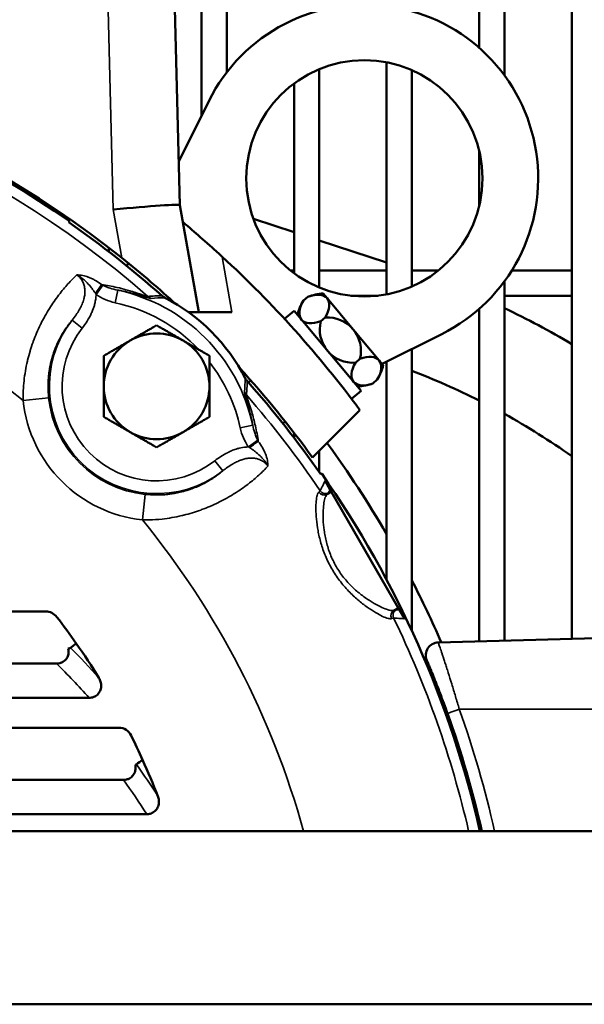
# Model space of a CAD drawing. Header units: inches. Extents: x 1 to 237, y 4 to 150.
# Tile 84 of 237: x 92.18 to 94.83, y 113.15 to 117.75. Entities that reach past the tile are written whole.
import ezdxf

# ---------------------------------------------------------------- set-up
doc = ezdxf.new("R2010")
doc.units = ezdxf.units.IN
doc.header["$LTSCALE"] = 7
doc.header["$MEASUREMENT"] = 0
for name, color, linetype, lineweight in [('Dimension (ANSI)', 7, 'Continuous', 25), ('Visible (ANSI)', 7, 'Continuous', 50), ('Visible Narrow (ANSI)', 7, 'Continuous', 35)]:
    doc.layers.add(name, color=color, linetype=linetype, lineweight=lineweight)
doc.styles.add('Dimension Text', font='tahoma.ttf')
doc.dimstyles.new('Dual Dimension', dxfattribs={"dimscale": 7, "dimtxt": 0.12, "dimasz": 0.098425, "dimexe": 0.125, "dimexo": 0.0625, "dimgap": 0.031496, "dimtad": 0, "dimtih": 1, "dimtoh": 1, "dimrnd": 1e-08, "dimzin": 4, "dimdsep": 46, "dimtxsty": 'Dimension Text', "dimcen": 0.09, "dimdle": 0.393701, "dimclrd": 256, "dimclre": 256, "dimclrt": 256, "dimadec": 0, "dimazin": 1, "dimtfac": 1, "dimtofl": 0, "dimtmove": 0, "dimatfit": 3, "dimfxl": 1, "dimtolj": 1, "dimtzin": 4, "dimlwd": -1, "dimlwe": -1, "dimarcsym": 0})

# ---------------------------------------------------------------- blocks, each defined once
blk = doc.blocks.new('*D10')
at = {"layer": 'Defpoints', "color": 0, "transparency": 16777216}
for p in [(20.6089, 136.146), (20.6089, 123.4689), (99.1107, 113.146)]:
    blk.add_point(p, dxfattribs=at)
at = {"layer": 'Dimension (ANSI)', "transparency": 16777216}
for p, q in [((20.6089, 123.9064), (20.6089, 137.021)), ((99.1107, 113.5835), (99.1107, 137.021)), ((21.2979, 136.146), (55.6692, 136.146)), ((98.4217, 136.146), (64.0504, 136.146))]:
    blk.add_line(p, q, dxfattribs=at)
for points in [[(21.2979, 136.2609), (21.2979, 136.0312), (20.6089, 136.146)], [(98.4217, 136.2609), (98.4217, 136.0312), (99.1107, 136.146)]]:
    blk.add_solid(points, dxfattribs=at)
at = {"layer": 'Dimension (ANSI)', "transparency": 16777216, "insert": (59.8598, 136.146), "char_height": 0.84, "attachment_point": 5, "style": 'Dimension Text'}
blk.add_mtext('\\A1;{\\H3.0x;(}\\S78.50^ 1993.9 mm;{\\H3.0x;)}', dxfattribs=at)

msp = doc.modelspace()

# ---------------------------------------------------------------- linework, layer by layer
at = {"layer": 'Visible (ANSI)'}
for p, q in [((93.035, 117.3006), (93.035, 123.5279)), ((93.1531, 117.5037), (93.1531, 123.5279)), ((94.3342, 117.6184), (94.3342, 123.5279)), ((94.4523, 117.4896), (94.4523, 123.5279)), ((94.7672, 114.8547), (94.7672, 123.5279)), ((92.8757, 119.1004), (92.9338, 116.8825)), ((93.9011, 116.4652), (93.9011, 117.5505)), ((93.5861, 116.4973), (93.5861, 117.5184)), ((94.0192, 116.5019), (94.0192, 117.5139)), ((93.468, 116.5642), (93.468, 117.4515)), ((92.9285, 117.0864), (93.0693, 117.3697)), ((94.3342, 116.8772), (94.3342, 117.1385)), ((92.2869, 116.8958), (92.2869, 116.9062)), ((92.9338, 116.8825), (93.022, 116.3825)), ((93.2783, 116.8185), (93.468, 116.7563)), ((93.5861, 116.7176), (93.9011, 116.6143)), ((92.6019, 116.665), (92.6019, 116.6833)), ((92.686, 116.5984), (92.6926, 116.6117)), ((93.4513, 116.5771), (93.468, 116.5771)), ((93.5861, 116.5771), (93.9011, 116.5771)), ((94.0192, 116.5771), (94.1434, 116.5771)), ((94.4869, 116.5771), (94.7672, 116.5771)), ((94.4523, 114.8465), (94.4523, 116.5262)), ((93.5327, 116.4543), (93.5118, 116.4368)), ((93.6227, 116.4473), (93.6039, 116.4698)), ((93.6227, 116.4473), (93.7446, 116.3021)), ((93.7338, 116.459), (93.8609, 116.459)), ((94.4523, 116.459), (94.7672, 116.459)), ((93.4684, 116.3881), (93.4237, 116.3506)), ((93.7814, 116.0151), (93.4684, 116.3881)), ((94.3342, 114.8434), (94.3342, 116.3973)), ((92.974, 116.3825), (93.022, 116.3825)), ((93.1777, 116.3825), (93.022, 116.3825)), ((93.614, 116.3575), (93.593, 116.3399)), ((93.8665, 116.1568), (93.7446, 116.3021)), ((94.1591, 116.2798), (93.8798, 116.141)), ((94.0192, 114.8921), (94.0192, 116.2103)), ((93.7765, 116.1638), (93.7556, 116.1462)), ((93.8854, 116.1343), (93.8665, 116.1568)), ((93.9011, 115.1308), (93.9011, 116.1516)), ((93.8578, 116.0669), (93.8368, 116.0493)), ((93.2545, 116.054), (93.2656, 116.0633)), ((93.7814, 116.0151), (93.7367, 115.9776)), ((93.7767, 115.9243), (93.5549, 115.7025)), ((93.4152, 115.8625), (93.4263, 115.8718)), ((93.468, 115.7948), (93.468, 115.8185)), ((93.5861, 115.6338), (93.5861, 115.7337)), ((93.6131, 115.5933), (93.6367, 115.5524)), ((93.643, 115.5415), (93.6367, 115.5524)), ((93.643, 115.5415), (93.9553, 115.0006)), ((92.307, 114.983), (91.4161, 114.983)), ((93.9616, 114.9897), (93.9553, 115.0006)), ((93.9616, 114.9897), (93.9852, 114.9488)), ((92.4493, 114.833), (92.4228, 114.8132)), ((94.1429, 114.8384), (95.0507, 114.8621)), ((91.5355, 114.7392), (92.3571, 114.7392)), ((91.5835, 114.579), (92.5094, 114.579)), ((92.6496, 114.439), (91.7301, 114.439)), ((94.2629, 114.2425), (94.2719, 114.2425)), ((91.8496, 114.1952), (92.6702, 114.1952)), ((94.296, 114.1244), (94.305, 114.1244)), ((91.8976, 114.035), (92.7792, 114.035)), ((94.3342, 113.9708), (94.3342, 114.0088)), ((82.6107, 113.956), (98.6107, 113.956)), ((99.1107, 113.146), (82.1107, 113.146))]:
    msp.add_line(p, q, dxfattribs=at)
msp.add_circle((93.7973, 117.0079), 0.5525, dxfattribs=at)
for centre, radius, start, end in [((93.7973, 117.0079), 0.813, 296.425, 153.575), ((89.6855, 112.896), 4.78, 51.4802, 87.8896), ((89.6855, 112.896), 4.7713, 55.0722, 87.8857), ((89.6855, 112.896), 4.7655, 48.3815, 55.0438), ((89.6855, 112.896), 5.09, 36.5083, 47.3815), ((89.6855, 112.896), 4.4347, 53.05796341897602, 53.05799755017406), ((89.6855, 112.896), 4.7555, 48.357, 48.3571), ((92.8906, 116.5037), 0.0602, 228.3843, 242.9298), ((89.6855, 112.896), 4.7626, 48.26453296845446, 48.26454530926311), ((92.4697, 115.6803), 0.8645, 27.0729, 62.9271), ((93.7446, 116.3021), 0.269, 149.9517, 165.5067), ((93.6249, 116.2016), 0.269, 94.4933, 110.0483), ((92.7907, 112.9004), 3.875, 59.331, 64.6088), ((93.6249, 116.2016), 0.1562, 40, 94.0192), ((93.7446, 116.3021), 0.1562, 165.9808, 220), ((93.6249, 116.2016), 0.1562, 345.9808, 40), ((92.8251, 116.0356), 0.2472, 120, 180), ((92.8251, 116.0356), 0.2472, 60, 120), ((92.8251, 116.0356), 0.2472, 0, 60), ((93.7446, 116.3021), 0.1562, 220, 274.0192), ((89.6855, 112.896), 4.78, 35.9531, 42.4391), ((93.6249, 116.2016), 0.269, 329.9517, 345.5067), ((92.7907, 112.9004), 3.435, 71.1396, 71.1534), ((93.2932, 116.1012), 0.0602, 207.0702, 221.6157), ((89.6855, 112.896), 4.7626, 41.73545469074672, 41.73546703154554), ((92.7907, 112.9004), 3.435, 63.2987, 69.0442), ((92.8251, 116.0356), 0.2472, 180, 240), ((92.8251, 116.0356), 0.2472, 300, 0), ((89.6855, 112.896), 4.7555, 41.6429, 41.643), ((89.6855, 112.896), 4.7655, 34.9562, 41.6185), ((93.7446, 116.3021), 0.269, 274.4933, 290.0483), ((92.7907, 112.9004), 3.435, 54.8713, 61.0712), ((92.8251, 116.0356), 0.2472, 240, 300), ((89.6855, 112.896), 4.875, 30.1474, 36.1309), ((89.6855, 112.896), 4.7713, 12.8361, 34.9278), ((89.6855, 112.896), 4.4347, 36.9419, 36.942), ((89.6855, 112.896), 4.6565, 33.46327194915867, 33.4633419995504), ((89.6855, 112.896), 4.6557, 33.4491, 33.4492), ((89.6855, 112.896), 4.875, 23.4844, 27.2566), ((89.6855, 112.896), 3.375, 35.0244, 37.6351), ((89.6855, 112.896), 3.375, 31.7587, 35.0244), ((94.1445, 114.7784), 0.06, 91.5, 202.887), ((89.6855, 112.896), 4.78, 12.8123, 19.6806), ((89.6855, 112.896), 3.375, 24.3771, 26.5214), ((89.6855, 112.896), 3.375, 21.2385, 24.3771)]:
    msp.add_arc(centre, radius, start, end, dxfattribs=at)
for centre, major_axis, ratio, start_param, end_param in [((92.6225, 116.8512), (0.3113, 0.0313), 0.034629, 0.002573, 1.567309), ((358.3328, -81.4805), (-265.7501, 198.6559), 0.051623, 0.02297, 0.023302), ((93.6227, 116.4473), (-0.1197, -0.1004), 0.5, 5.340372, 6.283185), ((93.503, 116.3469), (0.1197, 0.1004), 0.5, 0, 0.942813), ((93.503, 116.3469), (0.1197, 0.1004), 0.5, 5.340372, 6.283185), ((93.6227, 116.4473), (-0.1197, -0.1004), 0.5, 0, 0.942813), ((93.7468, 116.0563), (0.1197, 0.1004), 0.5, 0, 0.942813), ((93.8665, 116.1568), (-0.1197, -0.1004), 0.5, 5.340372, 6.283185), ((93.7468, 116.0563), (0.1197, 0.1004), 0.5, 5.340372, 6.283185), ((93.8665, 116.1568), (-0.1197, -0.1004), 0.5, 0, 0.942813), ((-104.691, 381.5433), (198.6559, -265.7501), 0.051623, 6.259883, 6.260215), ((92.3114, 114.9192), (-0.0333, 0.056), 0.921373, 4.843239, 5.782234), ((92.3438, 114.8092), (0.0795, 0.0048), 0.079905, 5.735867, 6.162423), ((92.6521, 114.3752), (-0.0207, 0.0608), 0.933633, 4.855915, 5.974838), ((92.6599, 114.2652), (0.0714, 0.0039), 0.097982, 5.878081, 6.132298)]:
    msp.add_ellipse(centre, major_axis=major_axis, ratio=ratio, start_param=start_param, end_param=end_param, dxfattribs=at)
for points, knots in [([(92.9478, 116.8031), (92.9478, 116.8031), (92.9491, 116.8021), (92.9542, 116.7978), (92.958, 116.7946), (92.9724, 116.7825), (92.9861, 116.7709), (93.0245, 116.738), (93.0541, 116.7122), (93.1004, 116.6705), (93.1163, 116.6561), (93.132, 116.6417)], [-1.9832353, -1.9832353, -1.9832353, -1.9832353, -1.8945654, -1.8945654, -1.8058954, -1.8058954, -1.6285556, -1.6285556, -1.3251337, -1.3251337, -1.1712785, -1.1712785, -1.1712785, -1.1712785]), ([(92.9111, 116.4237), (92.8776, 116.4543), (92.839, 116.4886), (92.7537, 116.5618), (92.7065, 116.6008), (92.6624, 116.6359)], [3.7927352, 3.7927352, 3.7927352, 3.7927352, 4.17761, 4.17761, 4.6058829, 4.6058829, 4.6058829, 4.6058829]), ([(92.3571, 114.7392), (92.3621, 114.7392), (92.367, 114.7398), (92.3771, 114.7423), (92.3821, 114.7443), (92.3926, 114.7505), (92.3977, 114.755), (92.4062, 114.766), (92.4094, 114.7725), (92.4127, 114.7843), (92.4134, 114.7895), (92.4136, 114.7999), (92.413, 114.805), (92.4119, 114.81)], [0, 0, 0, 0, 0.0378146, 0.0378146, 0.0789776, 0.0789776, 0.1308121, 0.1308121, 0.1850776, 0.1850776, 0.2248913, 0.2248913, 0.2638764, 0.2638764, 0.2638764, 0.2638764]), ([(94.1863, 114.5058), (94.1805, 114.5219), (94.1748, 114.5378), (94.169, 114.5534), (94.1632, 114.5691), (94.1574, 114.5845), (94.1518, 114.5993), (94.1517, 114.5994), (94.1516, 114.5996), (94.1516, 114.5998), (94.146, 114.6143), (94.1406, 114.6283), (94.1354, 114.6416), (94.1353, 114.6418), (94.1352, 114.642), (94.1351, 114.6422), (94.1326, 114.6488), (94.13, 114.6552), (94.1276, 114.6613), (94.1275, 114.6615), (94.1275, 114.6617), (94.1274, 114.6619), (94.1249, 114.668), (94.1226, 114.6739), (94.1203, 114.6795), (94.1203, 114.6797), (94.1202, 114.6798), (94.1201, 114.68), (94.1179, 114.6856), (94.1157, 114.691), (94.1136, 114.6961), (94.1136, 114.6963), (94.1135, 114.6964), (94.1134, 114.6966), (94.1114, 114.7017), (94.1094, 114.7065), (94.1075, 114.7111), (94.1074, 114.7112), (94.1074, 114.7114), (94.1073, 114.7115), (94.1036, 114.7207), (94.1003, 114.7285), (94.0976, 114.735), (94.0976, 114.735), (94.0976, 114.7351), (94.0975, 114.7352), (94.0962, 114.7384), (94.095, 114.7412), (94.094, 114.7437), (94.0929, 114.7462), (94.0921, 114.7483), (94.0913, 114.75), (94.0899, 114.7533), (94.0892, 114.7551), (94.0892, 114.7551)], [0, 0, 0, 0, 0.00129108, 0.00129108, 0.00129108, 0.00258318, 0.00258318, 0.00258318, 0.00259718, 0.00259718, 0.00259718, 0.00387736, 0.00387736, 0.00387736, 0.00389577, 0.00389577, 0.00389577, 0.00452535, 0.00452535, 0.00452535, 0.00454506, 0.00454506, 0.00454506, 0.00517408, 0.00517408, 0.00517408, 0.00519436, 0.00519436, 0.00519436, 0.00582358, 0.00582358, 0.00582358, 0.00584365, 0.00584365, 0.00584365, 0.00647389, 0.00647389, 0.00647389, 0.00649295, 0.00649295, 0.00649295, 0.00777665, 0.00777665, 0.00777665, 0.00779154, 0.00779154, 0.00779154, 0.00842912, 0.00842912, 0.00842912, 0.00908201, 0.00908201, 0.00908201, 0.01038871, 0.01038871, 0.01038871, 0.01038871]), ([(92.5552, 114.6725), (92.5587, 114.6668), (92.5614, 114.6606), (92.5652, 114.6471), (92.5661, 114.6398), (92.5652, 114.6251), (92.5635, 114.6179), (92.5574, 114.6046), (92.5532, 114.5987), (92.5429, 114.5891), (92.5371, 114.5855), (92.524, 114.5804), (92.5167, 114.579), (92.5094, 114.579)], [-0.3259255, -0.3259255, -0.3259255, -0.3259255, -0.2750812, -0.2750812, -0.2192131, -0.2192131, -0.1629628, -0.1629628, -0.1077728, -0.1077728, -0.0559763, -0.0559763, 0, 0, 0, 0]), ([(92.6702, 114.1952), (92.6749, 114.1952), (92.6797, 114.1958), (92.6893, 114.1982), (92.694, 114.2001), (92.7047, 114.2062), (92.71, 114.2108), (92.7189, 114.2222), (92.7223, 114.2288), (92.7258, 114.2409), (92.7266, 114.246), (92.727, 114.2561), (92.7266, 114.2611), (92.7257, 114.266)], [0, 0, 0, 0, 0.0361877, 0.0361877, 0.0753903, 0.0753903, 0.1294467, 0.1294467, 0.185585, 0.185585, 0.2248961, 0.2248961, 0.2627423, 0.2627423, 0.2627423, 0.2627423]), ([(92.8313, 114.1186), (92.8334, 114.1131), (92.8349, 114.1073), (92.8363, 114.095), (92.8361, 114.0885), (92.8335, 114.0748), (92.8309, 114.0677), (92.823, 114.0551), (92.818, 114.0497), (92.807, 114.0419), (92.8015, 114.0392), (92.7903, 114.0358), (92.7847, 114.035), (92.7792, 114.035)], [-0.2965617, -0.2965617, -0.2965617, -0.2965617, -0.2513763, -0.2513763, -0.2024168, -0.2024168, -0.145209, -0.145209, -0.0891566, -0.0891566, -0.0426066, -0.0426066, 0, 0, 0, 0])]:
    msp.add_open_spline(points, degree=3, knots=knots, dxfattribs=at)
for points, weights in [([(92.7014, 116.2497), (92.7588, 116.2829), (92.8251, 116.3211)], [1.49417609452, 1.49417609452, 1.38689907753]), ([(92.8251, 116.3211), (92.8913, 116.2829), (92.9487, 116.2497)], [1.38689907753, 1.49417609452, 1.49417609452]), ([(92.5778, 116.1784), (92.6441, 116.2166), (92.7014, 116.2497)], [1.38689907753, 1.49417609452, 1.49417609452]), ([(92.9487, 116.2497), (93.0061, 116.2166), (93.0723, 116.1784)], [1.49417609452, 1.49417609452, 1.38689907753]), ([(92.5778, 116.0356), (92.5778, 116.1019), (92.5778, 116.1784)], [1.49417609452, 1.49417609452, 1.38689907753]), ([(93.0723, 116.1784), (93.0723, 116.1019), (93.0723, 116.0356)], [1.38689907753, 1.49417609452, 1.49417609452]), ([(92.5778, 115.8929), (92.5778, 115.9694), (92.5778, 116.0356)], [1.38689907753, 1.49417609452, 1.49417609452]), ([(93.0723, 116.0356), (93.0723, 115.9694), (93.0723, 115.8929)], [1.49417609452, 1.49417609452, 1.38689907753]), ([(92.7014, 115.8215), (92.6441, 115.8546), (92.5778, 115.8929)], [1.49417609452, 1.49417609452, 1.38689907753]), ([(93.0723, 115.8929), (93.0061, 115.8546), (92.9487, 115.8215)], [1.38689907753, 1.49417609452, 1.49417609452]), ([(92.8251, 115.7501), (92.7588, 115.7884), (92.7014, 115.8215)], [1.38689907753, 1.49417609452, 1.49417609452]), ([(92.9487, 115.8215), (92.8913, 115.7884), (92.8251, 115.7501)], [1.49417609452, 1.49417609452, 1.38689907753])]:
    msp.add_rational_spline(points, weights, degree=2, dxfattribs=at)
msp.add_open_spline([(92.7596, 114.289), (92.7499, 114.282), (92.7402, 114.275), (92.7305, 114.268)], degree=3, dxfattribs=at)
at = {"layer": 'Visible Narrow (ANSI)'}
for p, q in [((92.6225, 116.8621), (92.5639, 119.1031)), ((92.6624, 116.6359), (92.6225, 116.8621)), ((93.132, 116.6417), (93.1777, 116.3825)), ((92.5731, 116.5086), (92.5418, 116.4655)), ((92.6431, 116.4854), (92.6304, 116.4268)), ((92.4297, 116.345), (92.4769, 116.308)), ((92.3197, 115.9818), (92.2005, 115.9691)), ((93.2749, 115.8536), (93.2163, 115.841)), ((93.2981, 115.7837), (93.255, 115.7523)), ((93.1344, 115.6402), (93.0975, 115.6874)), ((93.2279, 115.5599), (93.2279, 115.5599)), ((92.7713, 115.5303), (92.7586, 115.411)), ((93.6224, 115.5303), (93.643, 115.5415)), ((93.9353, 114.9883), (93.9553, 115.0006)), ((95.0507, 114.526), (94.2412, 114.526))]:
    msp.add_line(p, q, dxfattribs=at)
for centre, radius, start, end in [((89.6855, 112.896), 4.72, 48.9582, 85.7242), ((89.6855, 112.896), 3.971, 50.7033, 90), ((92.4697, 115.6803), 0.8236, 12.1481, 77.8519), ((92.4697, 115.6803), 0.7636, 43.6178, 77.8519), ((92.8251, 116.0356), 0.502, 141.96, 308.04), ((92.8251, 116.0356), 0.4421, 141.96, 308.04), ((92.4697, 115.6803), 0.7636, 12.1481, 37.8996), ((92.8251, 116.0356), 0.5082, 186.0766, 263.9234), ((89.6855, 112.896), 4.72, 34.1751, 41.0418), ((92.8251, 116.0356), 0.6281, 186.0766, 263.9234), ((89.6855, 112.896), 4.72, 33.68106351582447, 33.68108504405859), ((89.6855, 112.896), 3.971, 15.482, 39.2967), ((89.6855, 112.896), 4.72, 12.978, 25.8249)]:
    msp.add_arc(centre, radius, start, end, dxfattribs=at)
for centre, major_axis, ratio, start_param, end_param in [((92.535, 116.4706), (0.0362, 0.0479), 0.045487, 4.746926, 5.76702), ((92.6385, 116.5072), (0.1753, -0.0767), 0.137378, 4.356265, 4.390911), ((92.6203, 116.5191), (-0.0875, 0.1278), 0.613641, 1.530871, 1.570052), ((92.824, 116.5012), (-0.0059, 0.0597), 0.997418, 2.325021, 2.634095), ((93.2906, 116.0346), (-0.0597, 0.0059), 0.997418, 0.507498, 0.816572), ((93.3086, 115.8308), (-0.1278, 0.0875), 0.613641, 1.571541, 1.610722), ((93.26, 115.7455), (0.0479, 0.0362), 0.045487, 0.516165, 1.536259), ((93.2967, 115.849), (0.0767, -0.1753), 0.137378, 5.033867, 5.068513), ((92.9337, 115.1951), (0.6569, 0.3539), 0.036039, 6.11599, 6.23429), ((93.6081, 115.5567), (0.0194, -0.0229), 0.985425, 4.608883, 6.076629), ((93.6152, 115.5642), (-0.0269, 0.0132), 0.998185, 1.053515, 2.523609), ((92.9481, 115.1694), (0.6817, 0.3701), 0.034888, 6.115768, 6.234116), ((93.9509, 114.9628), (-0.0102, 0.0282), 0.985425, 0.206556, 1.674302), ((93.9611, 114.9652), (-0.002, -0.0299), 0.998185, 3.759577, 5.22967), ((93.2855, 114.5849), (0.6614, 0.4053), 0.034888, 0.049069, 0.167417), ((93.3006, 114.5596), (0.6349, 0.3919), 0.036039, 0.048895, 0.167195), ((90.3629, 112.6338), (2.1574, -2.696), 0.866397, 1.635147, 1.691177), ((89.6855, 111.8869), (0, 3.9637), 0.970681, 5.459064, 5.515624), ((94.2428, 114.526), (-0.0565, -0.0202), 0.008818, 4.737039, 6.283185), ((62.6016, 92.6671), (30.1157, 21.6195), 0.32372, 6.266277, 6.281281), ((89.6855, 111.9203), (0, 3.8249), 0.970681, 5.298228, 5.349367)]:
    msp.add_ellipse(centre, major_axis=major_axis, ratio=ratio, start_param=start_param, end_param=end_param, dxfattribs=at)
for points, knots in [([(92.2005, 115.9691), (92.1999, 116.0002), (92.2014, 116.0307), (92.2047, 116.0611), (92.2063, 116.0765), (92.2085, 116.092), (92.2112, 116.1074), (92.2138, 116.1228), (92.2169, 116.138), (92.2205, 116.1532), (92.2208, 116.1545), (92.2211, 116.1559), (92.2215, 116.1573), (92.2249, 116.1718), (92.2288, 116.186), (92.233, 116.2), (92.2332, 116.2008), (92.2335, 116.2016), (92.2337, 116.2024), (92.2378, 116.2158), (92.2421, 116.2289), (92.2468, 116.2418), (92.2472, 116.2431), (92.2477, 116.2444), (92.2482, 116.2457), (92.253, 116.2589), (92.2581, 116.2718), (92.2635, 116.2845), (92.2694, 116.2983), (92.2756, 116.3118), (92.282, 116.3251), (92.2823, 116.3256), (92.2826, 116.3262), (92.2829, 116.3268), (92.2884, 116.3379), (92.2941, 116.3489), (92.2999, 116.3595), (92.3008, 116.3611), (92.3017, 116.3628), (92.3027, 116.3644), (92.3094, 116.3764), (92.3163, 116.388), (92.3233, 116.3992), (92.3305, 116.4109), (92.338, 116.4221), (92.3454, 116.4328), (92.3524, 116.4429), (92.3595, 116.4525), (92.3666, 116.4619), (92.367, 116.4624), (92.3674, 116.4629), (92.3678, 116.4635), (92.3748, 116.4725), (92.3817, 116.4812), (92.3887, 116.4895), (92.396, 116.4982), (92.4032, 116.5065), (92.4104, 116.5144), (92.4247, 116.5301), (92.4386, 116.5441), (92.452, 116.5566)], [0, 0, 0, 0, 0.00233681, 0.00233681, 0.00233681, 0.00352771, 0.00352771, 0.00352771, 0.00472083, 0.00472083, 0.00472083, 0.0048295, 0.0048295, 0.0048295, 0.00597045, 0.00597045, 0.00597045, 0.00603688, 0.00603688, 0.00603688, 0.00713353, 0.00713353, 0.00713353, 0.00724425, 0.00724425, 0.00724425, 0.0083709, 0.0083709, 0.0083709, 0.00960567, 0.00960567, 0.00960567, 0.009659, 0.009659, 0.009659, 0.01070326, 0.01070326, 0.01070326, 0.01086638, 0.01086638, 0.01086638, 0.01206785, 0.01206785, 0.01206785, 0.01331708, 0.01331708, 0.01331708, 0.0144885, 0.0144885, 0.0144885, 0.01455554, 0.01455554, 0.01455554, 0.01569588, 0.01569588, 0.01569588, 0.01690325, 0.01690325, 0.01690325, 0.019318, 0.019318, 0.019318, 0.019318]), ([(92.4297, 116.345), (92.4361, 116.353), (92.4422, 116.3612), (92.4534, 116.3773), (92.4585, 116.3852), (92.4672, 116.4003), (92.471, 116.4075), (92.4751, 116.4166), (92.4758, 116.4182), (92.4796, 116.4272), (92.4822, 116.4348), (92.4849, 116.4444), (92.4854, 116.4463), (92.4873, 116.4544), (92.4884, 116.4608), (92.4893, 116.4708), (92.4895, 116.4743), (92.4896, 116.4839), (92.4892, 116.49), (92.4877, 116.4999), (92.4869, 116.5037), (92.4841, 116.5138), (92.4818, 116.5198), (92.4772, 116.5287), (92.4753, 116.5319), (92.4695, 116.5403), (92.4654, 116.545), (92.4581, 116.5519), (92.4551, 116.5543), (92.452, 116.5566)], [0, 0, 0, 0, 0.000797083, 0.000797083, 0.001526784, 0.001526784, 0.002155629, 0.002155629, 0.002290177, 0.002290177, 0.002905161, 0.002905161, 0.003053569, 0.003053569, 0.003546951, 0.003546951, 0.003816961, 0.003816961, 0.004283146, 0.004283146, 0.004580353, 0.004580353, 0.005065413, 0.005065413, 0.005343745, 0.005343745, 0.005820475, 0.005820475, 0.006107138, 0.006107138, 0.006107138, 0.006107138]), ([(92.452, 116.5566), (92.4564, 116.5566), (92.4609, 116.5564), (92.4701, 116.5556), (92.4748, 116.5549), (92.4798, 116.5539), (92.48, 116.5538), (92.4885, 116.5521), (92.4969, 116.5496), (92.5065, 116.5459), (92.5076, 116.5455), (92.509, 116.545), (92.5093, 116.5449), (92.5144, 116.5428), (92.5195, 116.5405), (92.5292, 116.5358), (92.5339, 116.5332), (92.5388, 116.5304), (92.5389, 116.5304), (92.5487, 116.5247), (92.5582, 116.5184), (92.5675, 116.5114)], [-0.000011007, -0.000011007, -0.000011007, -0.000011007, 0.000439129, 0.000439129, 0.000889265, 0.000889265, 0.000908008, 0.000908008, 0.001685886, 0.001685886, 0.001789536, 0.001789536, 0.001811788, 0.001811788, 0.002260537, 0.002260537, 0.002689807, 0.002689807, 0.002704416, 0.002704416, 0.003590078, 0.003590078, 0.003590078, 0.003590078]), ([(92.5384, 116.4706), (92.5351, 116.4757), (92.5317, 116.4807), (92.5282, 116.4855), (92.5265, 116.4878), (92.5248, 116.4901), (92.5231, 116.4923), (92.5221, 116.4936), (92.5212, 116.4948), (92.5202, 116.4961), (92.5138, 116.5042), (92.5071, 116.512), (92.5001, 116.5194), (92.4996, 116.5199), (92.4991, 116.5204), (92.4986, 116.5209), (92.4944, 116.5253), (92.49, 116.5296), (92.4854, 116.5336), (92.4829, 116.5358), (92.4803, 116.538), (92.4776, 116.5401), (92.4768, 116.5408), (92.4759, 116.5414), (92.475, 116.5421), (92.4719, 116.5445), (92.4686, 116.5468), (92.4652, 116.5489), (92.4614, 116.5514), (92.4574, 116.5538), (92.4533, 116.5559), (92.4529, 116.5561), (92.4524, 116.5563), (92.452, 116.5565)], [0, 0, 0, 0, 0.000456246, 0.000456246, 0.000456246, 0.000672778, 0.000672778, 0.000672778, 0.000797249, 0.000797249, 0.000797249, 0.001594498, 0.001594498, 0.001594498, 0.001649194, 0.001649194, 0.001649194, 0.002125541, 0.002125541, 0.002125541, 0.002391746, 0.002391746, 0.002391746, 0.002476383, 0.002476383, 0.002476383, 0.002790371, 0.002790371, 0.002790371, 0.003149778, 0.003149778, 0.003149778, 0.003188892, 0.003188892, 0.003188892, 0.003188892]), ([(92.5675, 116.5114), (92.5923, 116.5078), (92.6163, 116.5033), (92.6394, 116.498), (92.6397, 116.498), (92.6544, 116.4946), (92.6683, 116.4911), (92.6898, 116.4853), (92.6976, 116.483), (92.7052, 116.4808), (92.7053, 116.4808), (92.7154, 116.4778), (92.7249, 116.4748), (92.7414, 116.4694), (92.7485, 116.4671), (92.7559, 116.4646), (92.7569, 116.4643), (92.7579, 116.4639), (92.758, 116.4639), (92.7629, 116.4623), (92.7672, 116.4608), (92.7727, 116.459), (92.7743, 116.4585), (92.7757, 116.4581), (92.7757, 116.4581), (92.7757, 116.4581), (92.7783, 116.4573), (92.7805, 116.4567), (92.7833, 116.4561), (92.7841, 116.456), (92.7847, 116.456)], [0.00116864, 0.00116864, 0.00116864, 0.00116864, 0.00371929, 0.00371929, 0.00375566, 0.00375566, 0.00536457, 0.00536457, 0.0063391, 0.0063391, 0.00634269, 0.00634269, 0.0076428, 0.0076428, 0.00875677, 0.00875677, 0.00892971, 0.00892971, 0.00894039, 0.00894039, 0.00981784, 0.00981784, 0.01022322, 0.01022322, 0.01022506, 0.01022506, 0.01022506, 0.0109631, 0.0109631, 0.01151673, 0.01151673, 0.01151673, 0.01151673]), ([(92.5731, 116.5086), (92.5811, 116.5047), (92.5892, 116.5013), (92.5975, 116.4983), (92.6006, 116.4971), (92.6038, 116.496), (92.607, 116.495), (92.6072, 116.4949), (92.6073, 116.4949), (92.6074, 116.4948), (92.6191, 116.491), (92.631, 116.4879), (92.6431, 116.4854)], [0, 0, 0, 0, 0.000706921, 0.000706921, 0.000706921, 0.000979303, 0.000979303, 0.000979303, 0.0009902, 0.0009902, 0.0009902, 0.0019804, 0.0019804, 0.0019804, 0.0019804]), ([(92.8003, 116.4461), (92.7994, 116.446), (92.7977, 116.4463), (92.7942, 116.4471), (92.7929, 116.4474), (92.7889, 116.4485), (92.7858, 116.4494), (92.7799, 116.4512), (92.7773, 116.452), (92.7717, 116.4536), (92.7688, 116.4545), (92.7611, 116.4569), (92.7563, 116.4583), (92.7493, 116.4604), (92.7474, 116.4609), (92.7386, 116.4635), (92.7313, 116.4655), (92.7154, 116.4697), (92.7068, 116.4719), (92.6858, 116.477), (92.6731, 116.4797), (92.6545, 116.4834), (92.6488, 116.4844), (92.6431, 116.4854)], [0, 0, 0, 0, 0.000952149, 0.000952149, 0.001380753, 0.001380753, 0.002201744, 0.002201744, 0.002751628, 0.002751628, 0.003302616, 0.003302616, 0.004107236, 0.004107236, 0.004403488, 0.004403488, 0.005459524, 0.005459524, 0.006605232, 0.006605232, 0.008147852, 0.008147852, 0.008806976, 0.008806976, 0.008806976, 0.008806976]), ([(92.5418, 116.4655), (92.5417, 116.4617), (92.5415, 116.4579), (92.5411, 116.454), (92.5408, 116.4506), (92.5405, 116.4472), (92.54, 116.4439), (92.539, 116.4367), (92.5377, 116.4296), (92.536, 116.4226), (92.5353, 116.4198), (92.5345, 116.417), (92.5337, 116.4142), (92.5306, 116.403), (92.5266, 116.3921), (92.522, 116.3815), (92.5212, 116.3798), (92.5204, 116.378), (92.5195, 116.3762), (92.5082, 116.3518), (92.4936, 116.3293), (92.4769, 116.308)], [0.001213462, 0.001213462, 0.001213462, 0.001213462, 0.001503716, 0.001503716, 0.001503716, 0.001760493, 0.001760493, 0.001760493, 0.00230754, 0.00230754, 0.00230754, 0.002527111, 0.002527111, 0.002527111, 0.003401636, 0.003401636, 0.003401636, 0.003549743, 0.003549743, 0.003549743, 0.005589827, 0.005589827, 0.005589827, 0.005589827]), ([(92.6304, 116.4268), (92.6144, 116.4303), (92.599, 116.4352), (92.5842, 116.4416), (92.5694, 116.448), (92.555, 116.4559), (92.5418, 116.4655)], [0, 0, 0, 0, 0.001229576, 0.001229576, 0.001229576, 0.002459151, 0.002459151, 0.002459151, 0.002459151]), ([(92.7832, 116.4502), (92.7864, 116.4492), (92.7892, 116.4484), (92.7961, 116.4466), (92.799, 116.446), (92.8003, 116.4461)], [0.008732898, 0.008732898, 0.008732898, 0.008732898, 0.009485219, 0.009485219, 0.010868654, 0.010868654, 0.010868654, 0.010868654]), ([(92.4297, 116.345), (92.4257, 116.3403), (92.4217, 116.3354), (92.4149, 116.3267), (92.4121, 116.3231), (92.407, 116.3161), (92.4047, 116.3129), (92.3979, 116.3031), (92.3935, 116.2964), (92.3886, 116.2885), (92.388, 116.2876), (92.3778, 116.271), (92.3687, 116.254), (92.3577, 116.2297), (92.3551, 116.2238), (92.3512, 116.2142), (92.3499, 116.2108), (92.3449, 116.1976), (92.3414, 116.1876), (92.3381, 116.1769), (92.338, 116.1763), (92.3334, 116.1613), (92.3297, 116.1464), (92.3255, 116.1257), (92.3245, 116.1203), (92.3219, 116.1047), (92.3205, 116.0944), (92.3194, 116.0834), (92.3193, 116.0827), (92.3182, 116.0709), (92.3175, 116.0598), (92.317, 116.0443), (92.317, 116.04), (92.317, 116.0356)], [0.001826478, 0.001826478, 0.001826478, 0.001826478, 0.002556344, 0.002556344, 0.003058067, 0.003058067, 0.00348204, 0.00348204, 0.004289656, 0.004289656, 0.004396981, 0.004396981, 0.006188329, 0.006188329, 0.006752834, 0.006752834, 0.007065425, 0.007065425, 0.007935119, 0.007935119, 0.007984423, 0.007984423, 0.009216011, 0.009216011, 0.009652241, 0.009652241, 0.0104476, 0.0104476, 0.010499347, 0.010499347, 0.011347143, 0.011347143, 0.011679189, 0.011679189, 0.011679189, 0.011679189]), ([(93.2749, 115.8536), (93.2739, 115.8594), (93.2728, 115.8651), (93.2692, 115.8837), (93.2664, 115.8962), (93.2614, 115.9173), (93.2592, 115.926), (93.2549, 115.9419), (93.2529, 115.9492), (93.2499, 115.9597), (93.2488, 115.9632), (93.2458, 115.9733), (93.244, 115.9794), (93.2414, 115.9878), (93.2407, 115.9903), (93.2389, 115.9963), (93.2379, 115.9995), (93.236, 116.0066), (93.2354, 116.0096), (93.2356, 116.0108)], [0.002027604, 0.002027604, 0.002027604, 0.002027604, 0.00269546, 0.00269546, 0.004237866, 0.004237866, 0.005390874, 0.005390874, 0.006448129, 0.006448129, 0.007000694, 0.007000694, 0.008113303, 0.008113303, 0.008658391, 0.008658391, 0.009485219, 0.009485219, 0.010868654, 0.010868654, 0.010868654, 0.010868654]), ([(93.2356, 116.0108), (93.2355, 116.0099), (93.2357, 116.0082), (93.2366, 116.0047), (93.2369, 116.0035), (93.2376, 116.0006), (93.2381, 115.999), (93.2386, 115.9973)], [0, 0, 0, 0, 0.000952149, 0.000952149, 0.001380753, 0.001380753, 0.001837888, 0.001837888, 0.001837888, 0.001837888]), ([(93.2455, 115.9952), (93.2454, 115.994), (93.2461, 115.9909), (93.2475, 115.9863), (93.2487, 115.9825), (93.2503, 115.9776), (93.2522, 115.9719), (93.2526, 115.9708), (93.253, 115.9697), (93.2533, 115.9685), (93.2534, 115.9685), (93.2534, 115.9684), (93.2534, 115.9683), (93.2582, 115.954), (93.2642, 115.9359), (93.2702, 115.9159), (93.2732, 115.9059), (93.2762, 115.8953), (93.279, 115.8844), (93.2819, 115.8735), (93.2847, 115.8622), (93.2873, 115.8506), (93.2874, 115.8503), (93.2875, 115.85), (93.2876, 115.8497), (93.2927, 115.8268), (93.2972, 115.8029), (93.3009, 115.7781)], [0, 0, 0, 0, 0.00128333, 0.00128333, 0.00128333, 0.00236436, 0.00236436, 0.00236436, 0.00257207, 0.00257207, 0.00257207, 0.00258553, 0.00258553, 0.00258553, 0.00517107, 0.00517107, 0.00517107, 0.00646383, 0.00646383, 0.00646383, 0.0077566, 0.0077566, 0.0077566, 0.00779186, 0.00779186, 0.00779186, 0.01034213, 0.01034213, 0.01034213, 0.01034213]), ([(93.255, 115.7523), (93.2496, 115.7598), (93.2448, 115.7675), (93.2404, 115.7755), (93.237, 115.7817), (93.2339, 115.788), (93.2311, 115.7945), (93.2247, 115.8094), (93.2197, 115.825), (93.2163, 115.841)], [0, 0, 0, 0, 0.000691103, 0.000691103, 0.000691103, 0.001230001, 0.001230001, 0.001230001, 0.002460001, 0.002460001, 0.002460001, 0.002460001]), ([(93.2749, 115.8536), (93.2773, 115.8415), (93.2805, 115.8296), (93.2843, 115.818), (93.2865, 115.8113), (93.2889, 115.8047), (93.2915, 115.7982), (93.2935, 115.7933), (93.2957, 115.7885), (93.2981, 115.7837)], [0, 0, 0, 0, 0.0009902, 0.0009902, 0.0009902, 0.001554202, 0.001554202, 0.001554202, 0.0019804, 0.0019804, 0.0019804, 0.0019804]), ([(93.0975, 115.6874), (93.116, 115.7019), (93.1353, 115.7148), (93.156, 115.7254), (93.1592, 115.727), (93.1624, 115.7286), (93.1657, 115.7301), (93.1674, 115.7309), (93.1691, 115.7317), (93.1709, 115.7324), (93.1774, 115.7353), (93.1842, 115.738), (93.191, 115.7403), (93.1952, 115.7418), (93.1994, 115.7431), (93.2036, 115.7443), (93.2064, 115.7451), (93.2092, 115.7458), (93.212, 115.7465), (93.2224, 115.749), (93.2329, 115.7508), (93.2435, 115.7517), (93.2473, 115.752), (93.2512, 115.7522), (93.255, 115.7523)], [0, 0, 0, 0, 0.001765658, 0.001765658, 0.001765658, 0.002039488, 0.002039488, 0.002039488, 0.002184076, 0.002184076, 0.002184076, 0.002730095, 0.002730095, 0.002730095, 0.003059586, 0.003059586, 0.003059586, 0.003276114, 0.003276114, 0.003276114, 0.00407951, 0.00407951, 0.00407951, 0.004368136, 0.004368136, 0.004368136, 0.004368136]), ([(93.346, 115.6625), (93.3437, 115.6671), (93.3412, 115.6715), (93.3384, 115.6758), (93.3362, 115.6791), (93.3339, 115.6824), (93.3315, 115.6856), (93.3309, 115.6864), (93.3302, 115.6873), (93.3295, 115.6881), (93.3258, 115.6929), (93.3218, 115.6975), (93.3176, 115.7019), (93.3153, 115.7044), (93.3129, 115.7068), (93.3104, 115.7092), (93.3099, 115.7097), (93.3094, 115.7102), (93.3089, 115.7106), (93.3015, 115.7177), (93.2937, 115.7243), (93.2856, 115.7307), (93.2843, 115.7317), (93.283, 115.7327), (93.2817, 115.7337), (93.277, 115.7373), (93.2722, 115.7408), (93.2672, 115.7442), (93.2649, 115.7458), (93.2625, 115.7474), (93.2601, 115.7489)], [-0.000011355, -0.000011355, -0.000011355, -0.000011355, 0.000388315, 0.000388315, 0.000388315, 0.000703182, 0.000703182, 0.000703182, 0.000788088, 0.000788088, 0.000788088, 0.001265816, 0.001265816, 0.001265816, 0.001532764, 0.001532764, 0.001532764, 0.001587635, 0.001587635, 0.001587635, 0.002387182, 0.002387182, 0.002387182, 0.002512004, 0.002512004, 0.002512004, 0.002969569, 0.002969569, 0.002969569, 0.003186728, 0.003186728, 0.003186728, 0.003186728]), ([(93.3009, 115.7781), (93.308, 115.7686), (93.3144, 115.759), (93.3256, 115.7393), (93.3306, 115.7292), (93.3384, 115.7095), (93.3414, 115.6997), (93.3443, 115.6854), (93.345, 115.6807), (93.3459, 115.6714), (93.3461, 115.6669), (93.346, 115.6625)], [0, 0, 0, 0, 0.000889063, 0.000889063, 0.001778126, 0.001778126, 0.002667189, 0.002667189, 0.00311172, 0.00311172, 0.003556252, 0.003556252, 0.003556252, 0.003556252]), ([(93.346, 115.6625), (93.3434, 115.6661), (93.3406, 115.6695), (93.3362, 115.674), (93.3348, 115.6754), (93.3317, 115.6782), (93.3299, 115.6797), (93.3269, 115.682), (93.3257, 115.6828), (93.3191, 115.6874), (93.3133, 115.6905), (93.3062, 115.6933), (93.3052, 115.6937), (93.3019, 115.6949), (93.2995, 115.6957), (93.2908, 115.6981), (93.2844, 115.6992), (93.2777, 115.6997), (93.2773, 115.6998), (93.2738, 115.7), (93.2705, 115.7001), (93.2619, 115.7), (93.2567, 115.6996), (93.2504, 115.6988), (93.2492, 115.6986), (93.2479, 115.6984), (93.2477, 115.6984), (93.2442, 115.6978), (93.2409, 115.6971), (93.2312, 115.6948), (93.225, 115.6929), (93.2182, 115.6905), (93.2175, 115.6903), (93.2143, 115.6891), (93.2118, 115.688), (93.2027, 115.6842), (93.1962, 115.6811), (93.1889, 115.6771), (93.1877, 115.6765), (93.1854, 115.6752), (93.1841, 115.6745), (93.174, 115.6687), (93.1653, 115.6631), (93.1492, 115.6517), (93.1417, 115.646), (93.1344, 115.6402)], [0, 0, 0, 0, 0.000333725, 0.000333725, 0.000479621, 0.000479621, 0.000656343, 0.000656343, 0.000765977, 0.000765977, 0.001262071, 0.001262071, 0.001344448, 0.001344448, 0.001531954, 0.001531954, 0.002024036, 0.002024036, 0.002049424, 0.002049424, 0.002297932, 0.002297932, 0.002697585, 0.002697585, 0.002790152, 0.002790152, 0.002802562, 0.002802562, 0.003063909, 0.003063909, 0.003566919, 0.003566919, 0.003618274, 0.003618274, 0.003829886, 0.003829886, 0.004385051, 0.004385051, 0.00448443, 0.00448443, 0.004595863, 0.004595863, 0.00539934, 0.00539934, 0.006127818, 0.006127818, 0.006127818, 0.006127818]), ([(93.346, 115.6625), (93.3398, 115.6559), (93.3332, 115.6491), (93.3191, 115.6351), (93.3116, 115.628), (93.2882, 115.6067), (93.2713, 115.5925), (93.2524, 115.578), (93.2519, 115.5775), (93.242, 115.57), (93.2324, 115.563), (93.2118, 115.5486), (93.2007, 115.5413), (93.1891, 115.534), (93.1889, 115.5339), (93.1776, 115.5269), (93.1661, 115.5201), (93.142, 115.5065), (93.1294, 115.4999), (93.1159, 115.4932), (93.1152, 115.4929), (93.1013, 115.4861), (93.0878, 115.4799), (93.0615, 115.4687), (93.0487, 115.4637), (93.0342, 115.4584), (93.0327, 115.4578), (93.0186, 115.4527), (93.0056, 115.4484), (92.9793, 115.4404), (92.9659, 115.4367), (92.9507, 115.4329), (92.9489, 115.4325), (92.9456, 115.4317), (92.9441, 115.4314), (92.9275, 115.4275), (92.9123, 115.4244), (92.8815, 115.4191), (92.866, 115.4169), (92.8306, 115.413), (92.8105, 115.4117), (92.7798, 115.4109), (92.7692, 115.4108), (92.7586, 115.411)], [0.01051096, 0.01051096, 0.01051096, 0.01051096, 0.01171769, 0.01171769, 0.01292442, 0.01292442, 0.01527128, 0.01527128, 0.01533788, 0.01533788, 0.01652015, 0.01652015, 0.01775134, 0.01775134, 0.01777184, 0.01777184, 0.01895808, 0.01895808, 0.02016481, 0.02016481, 0.0202278, 0.0202278, 0.02146559, 0.02146559, 0.02257827, 0.02257827, 0.02270351, 0.02270351, 0.023785, 0.023785, 0.02485355, 0.02485355, 0.02499173, 0.02499173, 0.02511067, 0.02511067, 0.02630088, 0.02630088, 0.02748866, 0.02748866, 0.02902069, 0.02902069, 0.02981866, 0.02981866, 0.02981866, 0.02981866]), ([(92.7713, 115.5303), (92.7886, 115.5284), (92.8058, 115.5275), (92.828, 115.5275), (92.8331, 115.5276), (92.8493, 115.528), (92.8604, 115.5287), (92.8748, 115.5301), (92.8781, 115.5305), (92.889, 115.5318), (92.8967, 115.5329), (92.9056, 115.5343), (92.907, 115.5346), (92.9172, 115.5364), (92.926, 115.5382), (92.9456, 115.5427), (92.9564, 115.5456), (92.9727, 115.5506), (92.9784, 115.5525), (92.9884, 115.556), (92.9926, 115.5575), (93.0065, 115.5628), (93.0159, 115.5667), (93.0266, 115.5716), (93.0281, 115.5723), (93.044, 115.5797), (93.0573, 115.5868), (93.072, 115.5955), (93.074, 115.5967), (93.0841, 115.6028), (93.0917, 115.6079), (93.101, 115.6143), (93.1029, 115.6157), (93.11, 115.6208), (93.1149, 115.6245), (93.1248, 115.6322), (93.1297, 115.6362), (93.1344, 115.6402)], [0, 0, 0, 0, 0.00131366, 0.00131366, 0.00170018, 0.00170018, 0.00255154, 0.00255154, 0.0028051, 0.0028051, 0.00339705, 0.00339705, 0.00350637, 0.00350637, 0.00420765, 0.00420765, 0.00511229, 0.00511229, 0.0056102, 0.0056102, 0.00598661, 0.00598661, 0.0068612, 0.0068612, 0.00701274, 0.00701274, 0.00841529, 0.00841529, 0.00865021, 0.00865021, 0.00956559, 0.00956559, 0.00981784, 0.00981784, 0.01049068, 0.01049068, 0.01122039, 0.01122039, 0.01122039, 0.01122039]), ([(93.5905, 115.5474), (93.591, 115.5484), (93.5915, 115.5495), (93.5921, 115.5506), (93.5942, 115.5549), (93.5963, 115.5592), (93.5984, 115.5635), (93.6033, 115.5734), (93.6082, 115.5834), (93.6131, 115.5933)], [0, 0, 0, 0, 0.001524, 0.001524, 0.001524, 0.00762, 0.00762, 0.00762, 0.02164402, 0.02164402, 0.02164402, 0.02164402]), ([(93.9243, 114.9499), (93.9225, 114.9492), (93.9203, 114.949), (93.9148, 114.9492), (93.9117, 114.9497), (93.9011, 114.9524), (93.8925, 114.9555), (93.8726, 114.9647), (93.8611, 114.9707), (93.8366, 114.9852), (93.8235, 114.9937), (93.8028, 115.0085), (93.7957, 115.0138), (93.7813, 115.0249), (93.7741, 115.0308), (93.7596, 115.0433), (93.7523, 115.0498), (93.7377, 115.0636), (93.7303, 115.0709), (93.7087, 115.0935), (93.6947, 115.1097), (93.6748, 115.1361), (93.6683, 115.1452), (93.656, 115.1637), (93.6443, 115.1826), (93.6339, 115.2021), (93.6241, 115.222), (93.6194, 115.2322), (93.6067, 115.2626), (93.5997, 115.2827), (93.5911, 115.3124), (93.5886, 115.3222), (93.584, 115.3417), (93.582, 115.3514), (93.5767, 115.3796), (93.5743, 115.3974), (93.5711, 115.431), (93.5703, 115.4469), (93.57, 115.4753), (93.5705, 115.4879), (93.5721, 115.5043), (93.5727, 115.5094), (93.5743, 115.5184), (93.5752, 115.5224), (93.5782, 115.5328), (93.5807, 115.5376), (93.5836, 115.5401)], [0, 0, 0, 0, 0.00085698, 0.00085698, 0.00171397, 0.00171397, 0.00342793, 0.00342793, 0.0051419, 0.0051419, 0.00685587, 0.00685587, 0.00771285, 0.00771285, 0.00856983, 0.00856983, 0.00942682, 0.00942682, 0.0102838, 0.0102838, 0.01199777, 0.01199777, 0.01285475, 0.01285475, 0.01371173, 0.01456872, 0.01456872, 0.0154257, 0.0154257, 0.01713967, 0.01713967, 0.01799665, 0.01799665, 0.01885363, 0.01885363, 0.0205676, 0.0205676, 0.02228157, 0.02228157, 0.02399553, 0.02399553, 0.02485252, 0.02485252, 0.0257095, 0.0257095, 0.02742347, 0.02742347, 0.02742347, 0.02742347]), ([(93.6224, 115.5303), (93.6193, 115.5278), (93.6166, 115.5232), (93.613, 115.5134), (93.6119, 115.5097), (93.6099, 115.5012), (93.6089, 115.4965), (93.6065, 115.4811), (93.6053, 115.4693), (93.6039, 115.4429), (93.6038, 115.4281), (93.6051, 115.3967), (93.6065, 115.38), (93.6101, 115.3536), (93.6116, 115.3445), (93.6151, 115.3261), (93.6172, 115.3167), (93.6219, 115.298), (93.6246, 115.2885), (93.6307, 115.2694), (93.6341, 115.2597), (93.6418, 115.2404), (93.646, 115.2308), (93.655, 115.212), (93.6648, 115.1936), (93.6758, 115.176), (93.6875, 115.1587), (93.6938, 115.1503), (93.713, 115.126), (93.7265, 115.1112), (93.7475, 115.0908), (93.7546, 115.0843), (93.7687, 115.0721), (93.7758, 115.0663), (93.7898, 115.0555), (93.7968, 115.0503), (93.8107, 115.0406), (93.8175, 115.0361), (93.8375, 115.0234), (93.8501, 115.0162), (93.8737, 115.0041), (93.8848, 114.9992), (93.904, 114.9918), (93.9124, 114.9894), (93.9262, 114.9869), (93.9316, 114.9869), (93.9353, 114.9883)], [0, 0, 0, 0, 0.00158858, 0.00158858, 0.00238288, 0.00238288, 0.00317717, 0.00317717, 0.00476575, 0.00476575, 0.00635434, 0.00635434, 0.00794292, 0.00794292, 0.00873722, 0.00873722, 0.00953151, 0.00953151, 0.0103258, 0.0103258, 0.01112009, 0.01112009, 0.01191439, 0.01191439, 0.01270868, 0.01350297, 0.01350297, 0.01429726, 0.01429726, 0.01588585, 0.01588585, 0.01668014, 0.01668014, 0.01747443, 0.01747443, 0.01826873, 0.01826873, 0.01906302, 0.01906302, 0.0206516, 0.0206516, 0.02224019, 0.02224019, 0.02382877, 0.02382877, 0.02541736, 0.02541736, 0.02541736, 0.02541736]), ([(93.9852, 114.9488), (93.984, 114.9489), (93.9828, 114.949), (93.9816, 114.9491), (93.9768, 114.9494), (93.972, 114.9497), (93.9672, 114.95), (93.9562, 114.9507), (93.9451, 114.9515), (93.9341, 114.9522)], [0, 0, 0, 0, 0.001524, 0.001524, 0.001524, 0.00762, 0.00762, 0.00762, 0.02164402, 0.02164402, 0.02164402, 0.02164402]), ([(94.1429, 114.8384), (94.1429, 114.8384), (94.1436, 114.8363), (94.145, 114.8321), (94.145, 114.8321), (94.1451, 114.832), (94.1451, 114.832), (94.1458, 114.8299), (94.1466, 114.8274), (94.1476, 114.8244), (94.1477, 114.8243), (94.1477, 114.8242), (94.1478, 114.8241), (94.1488, 114.821), (94.15, 114.8176), (94.1513, 114.8137), (94.1513, 114.8135), (94.1514, 114.8133), (94.1514, 114.8131), (94.1541, 114.8052), (94.1574, 114.7955), (94.1611, 114.7841), (94.1612, 114.7838), (94.1613, 114.7835), (94.1614, 114.7832), (94.1633, 114.7776), (94.1652, 114.7717), (94.1673, 114.7655), (94.1674, 114.7651), (94.1675, 114.7647), (94.1676, 114.7644), (94.1697, 114.7581), (94.1718, 114.7516), (94.174, 114.7448), (94.1742, 114.7443), (94.1743, 114.7439), (94.1744, 114.7435), (94.1767, 114.7366), (94.179, 114.7295), (94.1814, 114.722), (94.1815, 114.7216), (94.1817, 114.7212), (94.1818, 114.7207), (94.1842, 114.7132), (94.1867, 114.7054), (94.1893, 114.6974), (94.1894, 114.6969), (94.1895, 114.6965), (94.1897, 114.6961), (94.1949, 114.6795), (94.2003, 114.6621), (94.2059, 114.644), (94.206, 114.6437), (94.2061, 114.6433), (94.2063, 114.643), (94.2119, 114.6247), (94.2177, 114.6055), (94.2235, 114.5861), (94.2236, 114.5859), (94.2236, 114.5858), (94.2237, 114.5856), (94.2295, 114.566), (94.2354, 114.5462), (94.2412, 114.526)], [0, 0, 0, 0, 0.00159128, 0.00159128, 0.00159128, 0.00161051, 0.00161051, 0.00161051, 0.00238691, 0.00238691, 0.00238691, 0.00241456, 0.00241456, 0.00241456, 0.00318255, 0.00318255, 0.00318255, 0.00321739, 0.00321739, 0.00321739, 0.00477383, 0.00477383, 0.00477383, 0.00481755, 0.00481755, 0.00481755, 0.00556946, 0.00556946, 0.00556946, 0.00561491, 0.00561491, 0.00561491, 0.0063651, 0.0063651, 0.0063651, 0.00641038, 0.00641038, 0.00641038, 0.00716074, 0.00716074, 0.00716074, 0.00720408, 0.00720408, 0.00720408, 0.00795638, 0.00795638, 0.00795638, 0.00799611, 0.00799611, 0.00799611, 0.00954765, 0.00954765, 0.00954765, 0.00957677, 0.00957677, 0.00957677, 0.01113893, 0.01113893, 0.01113893, 0.01115389, 0.01115389, 0.01115389, 0.0127302, 0.0127302, 0.0127302, 0.0127302])]:
    msp.add_open_spline(points, degree=3, knots=knots, dxfattribs=at)
for points in [[(92.7847, 116.456), (92.8053, 116.4582), (92.8271, 116.4593), (92.8506, 116.4587)], [(92.8632, 116.4501), (92.8407, 116.4502), (92.8199, 116.4487), (92.8003, 116.4461)], [(93.2356, 116.0108), (93.2381, 116.0305), (93.2397, 116.0512), (93.2395, 116.0737)], [(92.317, 116.0356), (92.3169, 116.0177), (92.3178, 115.9998), (92.3197, 115.9818)], [(93.2481, 116.0612), (93.2487, 116.0376), (93.2476, 116.0159), (93.2455, 115.9952)], [(93.6367, 115.5524), (93.6343, 115.5476), (93.6319, 115.5427), (93.6295, 115.5378)], [(93.9454, 114.9908), (93.9508, 114.9904), (93.9562, 114.9901), (93.9616, 114.9897)], [(94.2412, 114.526), (94.3079, 114.3397), (94.3631, 114.1492), (94.4064, 113.956)]]:
    msp.add_open_spline(points, degree=3, dxfattribs=at)

# ---------------------------------------------------------------- dimensions: what is measured, and where the dimension line sits
at = {"layer": 'Dimension (ANSI)'}
dim = msp.add_linear_dim(base=(20.6089, 136.146), p1=(99.1107, 113.146), p2=(20.6089, 123.4689), text='{\\H3.0x;(}\\S<>^ 1993.9 mm;{\\H3.0x;)}', dimstyle='Dual Dimension', override={"dimgap": 0.031496, "dimtih": 0, "dimtoh": 0, "dimdec": 2, "dimpost": '\\X', "dimtol": 0, "dimlim": 0, "dimtp": 0, "dimtm": 0, "dimtdec": 2, "dimatfit": 1}, dxfattribs=at)
dim.commit()
dim.dimension.update_dxf_attribs({"geometry": '*D10', "text_midpoint": (59.8598, 136.146), "dimtype": 160})

doc.saveas('drawing.dxf')
